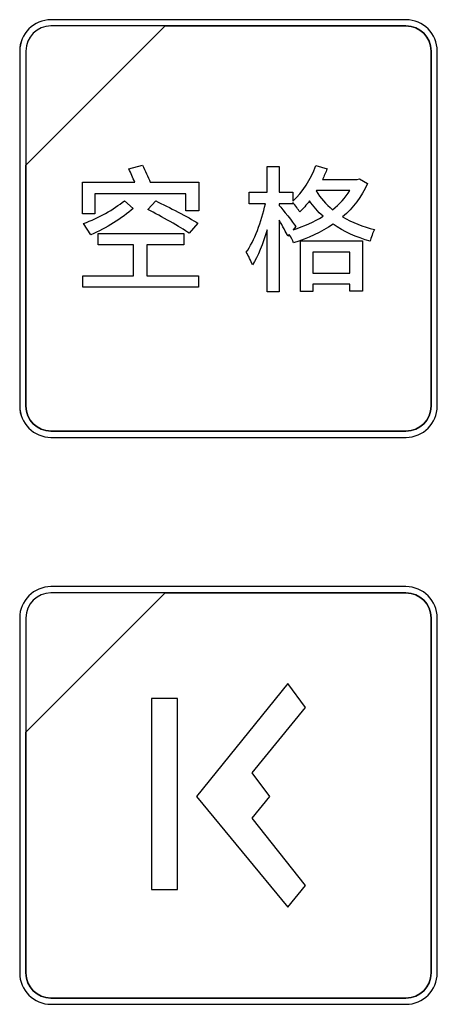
# Model space of a CAD drawing. Header units: millimetres. Extents: x 7146 to 9108, y -1574 to -663.
# Tile 230 of 256: x 7424 to 7438, y -1103 to -1070. Entities that reach past the tile are written whole.
import ezdxf

# ---------------------------------------------------------------- set-up
doc = ezdxf.new("R2010")
doc.units = ezdxf.units.MM
doc.header["$LTSCALE"] = 3

msp = doc.modelspace()

# ---------------------------------------------------------------- linework, layer by layer
at = {"linetype": 'Continuous', "lineweight": 30}
msp.add_lwpolyline([(7428.156, -1099.223), (7429.032, -1099.223), (7429.032, -1092.818), (7428.156, -1092.818), (7428.156, -1099.223)], close=True, dxfattribs=at)
for points, knots in [([(7424.786, -1070.07), (7424.786, -1070.07), (7436.686, -1070.07), (7436.686, -1070.07), (7436.686, -1070.07), (7437.264, -1070.07), (7437.736, -1070.542), (7437.736, -1071.12), (7437.736, -1071.12), (7437.736, -1071.12), (7437.736, -1083.02), (7437.736, -1083.02), (7437.736, -1083.02), (7437.736, -1083.597), (7437.264, -1084.07), (7436.686, -1084.07), (7436.686, -1084.07), (7436.686, -1084.07), (7424.786, -1084.07), (7424.786, -1084.07), (7424.786, -1084.07), (7424.209, -1084.07), (7423.736, -1083.597), (7423.736, -1083.02), (7423.736, -1083.02), (7423.736, -1083.02), (7423.736, -1071.12), (7423.736, -1071.12), (7423.736, -1071.12), (7423.736, -1070.542), (7424.209, -1070.07), (7424.786, -1070.07)], [0, 0, 0, 0, 0.111111, 0.111111, 0.111111, 0.111111, 0.222222, 0.222222, 0.222222, 0.222222, 0.333333, 0.333333, 0.333333, 0.333333, 0.444444, 0.444444, 0.444444, 0.444444, 0.555556, 0.555556, 0.555556, 0.555556, 0.666667, 0.666667, 0.666667, 0.666667, 0.777778, 0.777778, 0.777778, 0.777778, 1, 1, 1, 1]), ([(7424.786, -1070.07), (7424.786, -1070.07), (7436.686, -1070.07), (7436.686, -1070.07), (7436.686, -1070.07), (7437.264, -1070.07), (7437.736, -1070.542), (7437.736, -1071.12), (7437.736, -1071.12), (7437.736, -1071.12), (7437.736, -1083.02), (7437.736, -1083.02), (7437.736, -1083.02), (7437.736, -1083.597), (7437.264, -1084.07), (7436.686, -1084.07), (7436.686, -1084.07), (7436.686, -1084.07), (7424.786, -1084.07), (7424.786, -1084.07), (7424.786, -1084.07), (7424.209, -1084.07), (7423.736, -1083.597), (7423.736, -1083.02), (7423.736, -1083.02), (7423.736, -1083.02), (7423.736, -1071.12), (7423.736, -1071.12), (7423.736, -1071.12), (7423.736, -1070.542), (7424.209, -1070.07), (7424.786, -1070.07)], [0, 0, 0, 0, 0.111111, 0.111111, 0.111111, 0.111111, 0.222222, 0.222222, 0.222222, 0.222222, 0.333333, 0.333333, 0.333333, 0.333333, 0.444444, 0.444444, 0.444444, 0.444444, 0.555556, 0.555556, 0.555556, 0.555556, 0.666667, 0.666667, 0.666667, 0.666667, 0.777778, 0.777778, 0.777778, 0.777778, 1, 1, 1, 1]), ([(7424.786, -1070.07), (7424.786, -1070.07), (7436.687, -1070.07), (7436.687, -1070.07), (7436.687, -1070.07), (7437.264, -1070.07), (7437.736, -1070.542), (7437.736, -1071.12), (7437.736, -1071.12), (7437.736, -1071.12), (7437.736, -1083.02), (7437.736, -1083.02), (7437.736, -1083.02), (7437.736, -1083.597), (7437.264, -1084.07), (7436.687, -1084.07), (7436.687, -1084.07), (7436.687, -1084.07), (7424.786, -1084.07), (7424.786, -1084.07), (7424.786, -1084.07), (7424.209, -1084.07), (7423.737, -1083.597), (7423.737, -1083.02), (7423.737, -1083.02), (7423.737, -1083.02), (7423.737, -1071.12), (7423.737, -1071.12), (7423.737, -1071.12), (7423.737, -1070.542), (7424.209, -1070.07), (7424.786, -1070.07)], [0, 0, 0, 0, 0.111111, 0.111111, 0.111111, 0.111111, 0.222222, 0.222222, 0.222222, 0.222222, 0.333333, 0.333333, 0.333333, 0.333333, 0.444444, 0.444444, 0.444444, 0.444444, 0.555556, 0.555556, 0.555556, 0.555556, 0.666667, 0.666667, 0.666667, 0.666667, 0.777778, 0.777778, 0.777778, 0.777778, 1, 1, 1, 1]), ([(7424.786, -1070.28), (7424.786, -1070.28), (7428.618, -1070.28), (7428.618, -1070.28), (7428.618, -1070.28), (7428.618, -1070.28), (7423.946, -1074.95), (7423.946, -1074.95), (7423.946, -1074.95), (7423.946, -1074.95), (7423.946, -1071.12), (7423.946, -1071.12), (7423.946, -1071.12), (7423.946, -1070.658), (7424.324, -1070.28), (7424.786, -1070.28)], [0, 0, 0, 0, 0.2, 0.2, 0.2, 0.2, 0.4, 0.4, 0.4, 0.4, 0.6, 0.6, 0.6, 0.6, 1, 1, 1, 1]), ([(7428.618, -1070.28), (7428.618, -1070.28), (7428.629, -1070.28), (7428.629, -1070.28), (7428.629, -1070.28), (7428.629, -1070.28), (7436.686, -1070.28), (7436.686, -1070.28), (7436.686, -1070.28), (7437.148, -1070.28), (7437.526, -1070.658), (7437.526, -1071.12), (7437.526, -1071.12), (7437.526, -1071.12), (7437.526, -1083.02), (7437.526, -1083.02), (7437.526, -1083.02), (7437.526, -1083.482), (7437.148, -1083.86), (7436.686, -1083.86), (7436.686, -1083.86), (7436.686, -1083.86), (7424.786, -1083.86), (7424.786, -1083.86), (7424.786, -1083.86), (7424.324, -1083.86), (7423.946, -1083.482), (7423.946, -1083.02), (7423.946, -1083.02), (7423.946, -1083.02), (7423.946, -1075.04), (7423.946, -1075.04), (7423.946, -1075.04), (7423.946, -1075.04), (7423.946, -1074.95), (7423.946, -1074.95), (7423.946, -1074.95), (7423.946, -1074.95), (7428.618, -1070.28), (7428.618, -1070.28)], [0, 0, 0, 0, 0.090909, 0.090909, 0.090909, 0.090909, 0.181818, 0.181818, 0.181818, 0.181818, 0.272727, 0.272727, 0.272727, 0.272727, 0.363636, 0.363636, 0.363636, 0.363636, 0.454545, 0.454545, 0.454545, 0.454545, 0.545455, 0.545455, 0.545455, 0.545455, 0.636364, 0.636364, 0.636364, 0.636364, 0.727273, 0.727273, 0.727273, 0.727273, 0.818182, 0.818182, 0.818182, 0.818182, 1, 1, 1, 1]), ([(7437.526, -1083.02), (7437.526, -1083.02), (7437.526, -1071.12), (7437.526, -1071.12), (7437.526, -1071.12), (7437.526, -1070.658), (7437.148, -1070.28), (7436.686, -1070.28), (7436.686, -1070.28), (7436.686, -1070.28), (7428.629, -1070.28), (7428.629, -1070.28), (7428.629, -1070.28), (7428.629, -1070.28), (7428.618, -1070.28), (7428.618, -1070.28), (7428.618, -1070.28), (7428.618, -1070.28), (7423.946, -1074.95), (7423.946, -1074.95), (7423.946, -1074.95), (7423.946, -1074.95), (7423.946, -1075.04), (7423.946, -1075.04), (7423.946, -1075.04), (7423.946, -1075.04), (7423.946, -1083.02), (7423.946, -1083.02), (7423.946, -1083.02), (7423.946, -1083.482), (7424.324, -1083.86), (7424.786, -1083.86), (7424.786, -1083.86), (7424.786, -1083.86), (7436.686, -1083.86), (7436.686, -1083.86), (7436.686, -1083.86), (7437.148, -1083.86), (7437.526, -1083.482), (7437.526, -1083.02)], [0, 0, 0, 0, 0.090909, 0.090909, 0.090909, 0.090909, 0.181818, 0.181818, 0.181818, 0.181818, 0.272727, 0.272727, 0.272727, 0.272727, 0.363636, 0.363636, 0.363636, 0.363636, 0.454545, 0.454545, 0.454545, 0.454545, 0.545455, 0.545455, 0.545455, 0.545455, 0.636364, 0.636364, 0.636364, 0.636364, 0.727273, 0.727273, 0.727273, 0.727273, 0.818182, 0.818182, 0.818182, 0.818182, 1, 1, 1, 1]), ([(7424.786, -1070.28), (7424.786, -1070.28), (7428.618, -1070.28), (7428.618, -1070.28), (7428.618, -1070.28), (7428.618, -1070.28), (7423.946, -1074.95), (7423.946, -1074.95), (7423.946, -1074.95), (7423.946, -1074.95), (7423.946, -1071.12), (7423.946, -1071.12), (7423.946, -1071.12), (7423.946, -1070.658), (7424.324, -1070.28), (7424.786, -1070.28)], [0, 0, 0, 0, 0.2, 0.2, 0.2, 0.2, 0.4, 0.4, 0.4, 0.4, 0.6, 0.6, 0.6, 0.6, 1, 1, 1, 1]), ([(7428.618, -1070.28), (7428.618, -1070.28), (7428.629, -1070.28), (7428.629, -1070.28), (7428.629, -1070.28), (7428.629, -1070.28), (7436.686, -1070.28), (7436.686, -1070.28), (7436.686, -1070.28), (7437.148, -1070.28), (7437.526, -1070.658), (7437.526, -1071.12), (7437.526, -1071.12), (7437.526, -1071.12), (7437.526, -1083.02), (7437.526, -1083.02), (7437.526, -1083.02), (7437.526, -1083.482), (7437.148, -1083.86), (7436.686, -1083.86), (7436.686, -1083.86), (7436.686, -1083.86), (7424.786, -1083.86), (7424.786, -1083.86), (7424.786, -1083.86), (7424.324, -1083.86), (7423.946, -1083.482), (7423.946, -1083.02), (7423.946, -1083.02), (7423.946, -1083.02), (7423.946, -1075.04), (7423.946, -1075.04), (7423.946, -1075.04), (7423.946, -1075.04), (7423.946, -1074.95), (7423.946, -1074.95), (7423.946, -1074.95), (7423.946, -1074.95), (7428.618, -1070.28), (7428.618, -1070.28)], [0, 0, 0, 0, 0.090909, 0.090909, 0.090909, 0.090909, 0.181818, 0.181818, 0.181818, 0.181818, 0.272727, 0.272727, 0.272727, 0.272727, 0.363636, 0.363636, 0.363636, 0.363636, 0.454545, 0.454545, 0.454545, 0.454545, 0.545455, 0.545455, 0.545455, 0.545455, 0.636364, 0.636364, 0.636364, 0.636364, 0.727273, 0.727273, 0.727273, 0.727273, 0.818182, 0.818182, 0.818182, 0.818182, 1, 1, 1, 1]), ([(7437.526, -1083.02), (7437.526, -1083.02), (7437.526, -1071.12), (7437.526, -1071.12), (7437.526, -1071.12), (7437.526, -1070.658), (7437.148, -1070.28), (7436.686, -1070.28), (7436.686, -1070.28), (7436.686, -1070.28), (7428.629, -1070.28), (7428.629, -1070.28), (7428.629, -1070.28), (7428.629, -1070.28), (7428.618, -1070.28), (7428.618, -1070.28), (7428.618, -1070.28), (7428.618, -1070.28), (7423.946, -1074.95), (7423.946, -1074.95), (7423.946, -1074.95), (7423.946, -1074.95), (7423.946, -1075.04), (7423.946, -1075.04), (7423.946, -1075.04), (7423.946, -1075.04), (7423.946, -1083.02), (7423.946, -1083.02), (7423.946, -1083.02), (7423.946, -1083.482), (7424.324, -1083.86), (7424.786, -1083.86), (7424.786, -1083.86), (7424.786, -1083.86), (7436.686, -1083.86), (7436.686, -1083.86), (7436.686, -1083.86), (7437.148, -1083.86), (7437.526, -1083.482), (7437.526, -1083.02)], [0, 0, 0, 0, 0.090909, 0.090909, 0.090909, 0.090909, 0.181818, 0.181818, 0.181818, 0.181818, 0.272727, 0.272727, 0.272727, 0.272727, 0.363636, 0.363636, 0.363636, 0.363636, 0.454545, 0.454545, 0.454545, 0.454545, 0.545455, 0.545455, 0.545455, 0.545455, 0.636364, 0.636364, 0.636364, 0.636364, 0.727273, 0.727273, 0.727273, 0.727273, 0.818182, 0.818182, 0.818182, 0.818182, 1, 1, 1, 1]), ([(7424.787, -1070.28), (7424.787, -1070.28), (7428.618, -1070.28), (7428.618, -1070.28), (7428.618, -1070.28), (7428.618, -1070.28), (7423.947, -1074.95), (7423.947, -1074.95), (7423.947, -1074.95), (7423.947, -1074.95), (7423.947, -1071.12), (7423.947, -1071.12), (7423.947, -1071.12), (7423.947, -1070.658), (7424.325, -1070.28), (7424.787, -1070.28)], [0, 0, 0, 0, 0.2, 0.2, 0.2, 0.2, 0.4, 0.4, 0.4, 0.4, 0.6, 0.6, 0.6, 0.6, 1, 1, 1, 1]), ([(7428.618, -1070.28), (7428.618, -1070.28), (7428.63, -1070.28), (7428.63, -1070.28), (7428.63, -1070.28), (7428.63, -1070.28), (7436.686, -1070.28), (7436.686, -1070.28), (7436.686, -1070.28), (7437.148, -1070.28), (7437.526, -1070.658), (7437.526, -1071.12), (7437.526, -1071.12), (7437.526, -1071.12), (7437.526, -1083.02), (7437.526, -1083.02), (7437.526, -1083.02), (7437.526, -1083.482), (7437.148, -1083.86), (7436.686, -1083.86), (7436.686, -1083.86), (7436.686, -1083.86), (7424.787, -1083.86), (7424.787, -1083.86), (7424.787, -1083.86), (7424.325, -1083.86), (7423.947, -1083.482), (7423.947, -1083.02), (7423.947, -1083.02), (7423.947, -1083.02), (7423.947, -1075.04), (7423.947, -1075.04), (7423.947, -1075.04), (7423.947, -1075.04), (7423.947, -1074.95), (7423.947, -1074.95), (7423.947, -1074.95), (7423.947, -1074.95), (7428.618, -1070.28), (7428.618, -1070.28)], [0, 0, 0, 0, 0.090909, 0.090909, 0.090909, 0.090909, 0.181818, 0.181818, 0.181818, 0.181818, 0.272727, 0.272727, 0.272727, 0.272727, 0.363636, 0.363636, 0.363636, 0.363636, 0.454545, 0.454545, 0.454545, 0.454545, 0.545455, 0.545455, 0.545455, 0.545455, 0.636364, 0.636364, 0.636364, 0.636364, 0.727273, 0.727273, 0.727273, 0.727273, 0.818182, 0.818182, 0.818182, 0.818182, 1, 1, 1, 1]), ([(7437.526, -1083.02), (7437.526, -1083.02), (7437.526, -1071.12), (7437.526, -1071.12), (7437.526, -1071.12), (7437.526, -1070.658), (7437.148, -1070.28), (7436.686, -1070.28), (7436.686, -1070.28), (7436.686, -1070.28), (7428.63, -1070.28), (7428.63, -1070.28), (7428.63, -1070.28), (7428.63, -1070.28), (7428.618, -1070.28), (7428.618, -1070.28), (7428.618, -1070.28), (7428.618, -1070.28), (7423.947, -1074.95), (7423.947, -1074.95), (7423.947, -1074.95), (7423.947, -1074.95), (7423.947, -1075.04), (7423.947, -1075.04), (7423.947, -1075.04), (7423.947, -1075.04), (7423.947, -1083.02), (7423.947, -1083.02), (7423.947, -1083.02), (7423.947, -1083.482), (7424.325, -1083.86), (7424.787, -1083.86), (7424.787, -1083.86), (7424.787, -1083.86), (7436.686, -1083.86), (7436.686, -1083.86), (7436.686, -1083.86), (7437.148, -1083.86), (7437.526, -1083.482), (7437.526, -1083.02)], [0, 0, 0, 0, 0.090909, 0.090909, 0.090909, 0.090909, 0.181818, 0.181818, 0.181818, 0.181818, 0.272727, 0.272727, 0.272727, 0.272727, 0.363636, 0.363636, 0.363636, 0.363636, 0.454545, 0.454545, 0.454545, 0.454545, 0.545455, 0.545455, 0.545455, 0.545455, 0.636364, 0.636364, 0.636364, 0.636364, 0.727273, 0.727273, 0.727273, 0.727273, 0.818182, 0.818182, 0.818182, 0.818182, 1, 1, 1, 1]), ([(7428.111, -1075.517), (7428.047, -1075.348), (7427.937, -1075.118), (7427.85, -1074.949), (7427.85, -1074.949), (7427.85, -1074.949), (7427.4, -1075.073), (7427.4, -1075.073), (7427.4, -1075.073), (7427.46, -1075.206), (7427.533, -1075.371), (7427.593, -1075.517), (7427.593, -1075.517), (7427.593, -1075.517), (7425.837, -1075.517), (7425.837, -1075.517), (7425.837, -1075.517), (7425.837, -1075.517), (7425.837, -1076.577), (7425.837, -1076.577), (7425.837, -1076.577), (7425.837, -1076.577), (7426.259, -1076.577), (7426.259, -1076.577), (7426.259, -1076.577), (7426.259, -1076.577), (7426.259, -1075.907), (7426.259, -1075.907), (7426.259, -1075.907), (7426.259, -1075.907), (7429.304, -1075.907), (7429.304, -1075.907), (7429.304, -1075.907), (7429.304, -1075.907), (7429.304, -1076.48), (7429.304, -1076.48), (7429.304, -1076.48), (7429.304, -1076.48), (7429.744, -1076.48), (7429.744, -1076.48), (7429.744, -1076.48), (7429.744, -1076.48), (7429.744, -1075.517), (7429.744, -1075.517), (7429.744, -1075.517), (7429.744, -1075.517), (7428.111, -1075.517), (7428.111, -1075.517)], [0, 0, 0, 0, 0.076923, 0.076923, 0.076923, 0.076923, 0.153846, 0.153846, 0.153846, 0.153846, 0.230769, 0.230769, 0.230769, 0.230769, 0.307692, 0.307692, 0.307692, 0.307692, 0.384615, 0.384615, 0.384615, 0.384615, 0.461538, 0.461538, 0.461538, 0.461538, 0.538462, 0.538462, 0.538462, 0.538462, 0.615385, 0.615385, 0.615385, 0.615385, 0.692308, 0.692308, 0.692308, 0.692308, 0.769231, 0.769231, 0.769231, 0.769231, 0.846154, 0.846154, 0.846154, 0.846154, 1, 1, 1, 1]), ([(7435.123, -1075.403), (7435.123, -1075.403), (7435.054, -1075.421), (7435.054, -1075.421), (7435.054, -1075.421), (7435.054, -1075.421), (7433.885, -1075.421), (7433.885, -1075.421), (7433.885, -1075.421), (7433.944, -1075.306), (7433.995, -1075.183), (7434.04, -1075.063), (7434.04, -1075.063), (7434.04, -1075.063), (7433.664, -1074.958), (7433.664, -1074.958), (7433.664, -1074.958), (7433.499, -1075.421), (7433.22, -1075.857), (7432.898, -1076.15), (7432.898, -1076.15), (7432.898, -1076.15), (7432.898, -1075.848), (7432.898, -1075.848), (7432.898, -1075.848), (7432.898, -1075.848), (7432.435, -1075.848), (7432.435, -1075.848), (7432.435, -1075.848), (7432.435, -1075.848), (7432.435, -1074.985), (7432.435, -1074.985), (7432.435, -1074.985), (7432.435, -1074.985), (7432.032, -1074.985), (7432.032, -1074.985), (7432.032, -1074.985), (7432.032, -1074.985), (7432.032, -1075.848), (7432.032, -1075.848), (7432.032, -1075.848), (7432.032, -1075.848), (7431.431, -1075.848), (7431.431, -1075.848), (7431.431, -1075.848), (7431.431, -1075.848), (7431.431, -1076.242), (7431.431, -1076.242), (7431.431, -1076.242), (7431.431, -1076.242), (7431.972, -1076.242), (7431.972, -1076.242), (7431.972, -1076.242), (7431.853, -1076.82), (7431.596, -1077.499), (7431.33, -1077.861), (7431.33, -1077.861), (7431.403, -1077.971), (7431.495, -1078.164), (7431.536, -1078.287), (7431.536, -1078.287), (7431.72, -1078.008), (7431.899, -1077.572), (7432.032, -1077.109), (7432.032, -1077.109), (7432.032, -1077.109), (7432.032, -1079.191), (7432.032, -1079.191), (7432.032, -1079.191), (7432.032, -1079.191), (7432.435, -1079.191), (7432.435, -1079.191), (7432.435, -1079.191), (7432.435, -1079.191), (7432.435, -1076.792), (7432.435, -1076.792), (7432.435, -1076.792), (7432.55, -1076.985), (7432.669, -1077.2), (7432.729, -1077.324), (7432.729, -1077.324), (7432.729, -1077.324), (7432.775, -1077.269), (7432.775, -1077.269), (7432.775, -1077.269), (7432.83, -1077.356), (7432.894, -1077.466), (7432.921, -1077.544), (7432.921, -1077.544), (7433.389, -1077.402), (7433.843, -1077.196), (7434.247, -1076.925), (7434.247, -1076.925), (7434.605, -1077.173), (7435.026, -1077.366), (7435.485, -1077.494), (7435.485, -1077.494), (7435.513, -1077.379), (7435.572, -1077.2), (7435.636, -1077.1), (7435.636, -1077.1), (7435.242, -1077.008), (7434.88, -1076.866), (7434.563, -1076.678), (7434.563, -1076.678), (7434.912, -1076.375), (7435.201, -1076.004), (7435.393, -1075.563), (7435.393, -1075.563), (7435.393, -1075.563), (7435.123, -1075.403), (7435.123, -1075.403)], [0, 0, 0, 0, 0.034483, 0.034483, 0.034483, 0.034483, 0.068966, 0.068966, 0.068966, 0.068966, 0.103448, 0.103448, 0.103448, 0.103448, 0.137931, 0.137931, 0.137931, 0.137931, 0.172414, 0.172414, 0.172414, 0.172414, 0.206897, 0.206897, 0.206897, 0.206897, 0.241379, 0.241379, 0.241379, 0.241379, 0.275862, 0.275862, 0.275862, 0.275862, 0.310345, 0.310345, 0.310345, 0.310345, 0.344828, 0.344828, 0.344828, 0.344828, 0.37931, 0.37931, 0.37931, 0.37931, 0.413793, 0.413793, 0.413793, 0.413793, 0.448276, 0.448276, 0.448276, 0.448276, 0.482759, 0.482759, 0.482759, 0.482759, 0.517241, 0.517241, 0.517241, 0.517241, 0.551724, 0.551724, 0.551724, 0.551724, 0.586207, 0.586207, 0.586207, 0.586207, 0.62069, 0.62069, 0.62069, 0.62069, 0.655172, 0.655172, 0.655172, 0.655172, 0.689655, 0.689655, 0.689655, 0.689655, 0.724138, 0.724138, 0.724138, 0.724138, 0.758621, 0.758621, 0.758621, 0.758621, 0.793103, 0.793103, 0.793103, 0.793103, 0.827586, 0.827586, 0.827586, 0.827586, 0.862069, 0.862069, 0.862069, 0.862069, 0.896552, 0.896552, 0.896552, 0.896552, 0.931034, 0.931034, 0.931034, 0.931034, 1, 1, 1, 1]), ([(7434.806, -1075.797), (7434.655, -1076.04), (7434.458, -1076.256), (7434.224, -1076.439), (7434.224, -1076.439), (7433.999, -1076.256), (7433.811, -1076.045), (7433.674, -1075.806), (7433.674, -1075.806), (7433.674, -1075.806), (7433.683, -1075.797), (7433.683, -1075.797), (7433.683, -1075.797), (7433.683, -1075.797), (7434.806, -1075.797), (7434.806, -1075.797)], [0, 0, 0, 0, 0.2, 0.2, 0.2, 0.2, 0.4, 0.4, 0.4, 0.4, 0.6, 0.6, 0.6, 0.6, 1, 1, 1, 1]), ([(7427.245, -1076.137), (7426.878, -1076.435), (7426.392, -1076.719), (7425.878, -1076.898), (7425.878, -1076.898), (7425.878, -1076.898), (7426.121, -1077.278), (7426.121, -1077.278), (7426.121, -1077.278), (7426.635, -1077.058), (7427.167, -1076.724), (7427.543, -1076.398), (7427.543, -1076.398), (7427.543, -1076.398), (7427.245, -1076.137), (7427.245, -1076.137)], [0, 0, 0, 0, 0.2, 0.2, 0.2, 0.2, 0.4, 0.4, 0.4, 0.4, 0.6, 0.6, 0.6, 0.6, 1, 1, 1, 1]), ([(7429.712, -1076.889), (7429.382, -1076.682), (7428.74, -1076.352), (7428.299, -1076.141), (7428.299, -1076.141), (7428.299, -1076.141), (7428.033, -1076.435), (7428.033, -1076.435), (7428.033, -1076.435), (7428.487, -1076.664), (7429.12, -1077.017), (7429.423, -1077.228), (7429.423, -1077.228), (7429.423, -1077.228), (7429.712, -1076.889), (7429.712, -1076.889)], [0, 0, 0, 0, 0.2, 0.2, 0.2, 0.2, 0.4, 0.4, 0.4, 0.4, 0.6, 0.6, 0.6, 0.6, 1, 1, 1, 1]), ([(7432.995, -1076.999), (7432.908, -1076.884), (7432.55, -1076.412), (7432.435, -1076.297), (7432.435, -1076.297), (7432.435, -1076.297), (7432.435, -1076.242), (7432.435, -1076.242), (7432.435, -1076.242), (7432.435, -1076.242), (7432.898, -1076.242), (7432.898, -1076.242), (7432.898, -1076.242), (7432.898, -1076.242), (7432.898, -1076.201), (7432.898, -1076.201), (7432.898, -1076.201), (7432.976, -1076.288), (7433.082, -1076.439), (7433.123, -1076.513), (7433.123, -1076.513), (7433.238, -1076.403), (7433.348, -1076.279), (7433.453, -1076.141), (7433.453, -1076.141), (7433.577, -1076.329), (7433.733, -1076.503), (7433.907, -1076.659), (7433.907, -1076.659), (7433.605, -1076.847), (7433.261, -1076.994), (7432.903, -1077.109), (7432.903, -1077.109), (7432.903, -1077.109), (7432.995, -1076.999), (7432.995, -1076.999)], [0, 0, 0, 0, 0.1, 0.1, 0.1, 0.1, 0.2, 0.2, 0.2, 0.2, 0.3, 0.3, 0.3, 0.3, 0.4, 0.4, 0.4, 0.4, 0.5, 0.5, 0.5, 0.5, 0.6, 0.6, 0.6, 0.6, 0.7, 0.7, 0.7, 0.7, 0.8, 0.8, 0.8, 0.8, 1, 1, 1, 1]), ([(7428.001, -1077.613), (7428.001, -1077.613), (7429.239, -1077.613), (7429.239, -1077.613), (7429.239, -1077.613), (7429.239, -1077.613), (7429.239, -1077.233), (7429.239, -1077.233), (7429.239, -1077.233), (7429.239, -1077.233), (7426.364, -1077.233), (7426.364, -1077.233), (7426.364, -1077.233), (7426.364, -1077.233), (7426.364, -1077.613), (7426.364, -1077.613), (7426.364, -1077.613), (7426.364, -1077.613), (7427.547, -1077.613), (7427.547, -1077.613), (7427.547, -1077.613), (7427.547, -1077.613), (7427.547, -1078.65), (7427.547, -1078.65), (7427.547, -1078.65), (7427.547, -1078.65), (7425.855, -1078.65), (7425.855, -1078.65), (7425.855, -1078.65), (7425.855, -1078.65), (7425.855, -1079.035), (7425.855, -1079.035), (7425.855, -1079.035), (7425.855, -1079.035), (7429.735, -1079.035), (7429.735, -1079.035), (7429.735, -1079.035), (7429.735, -1079.035), (7429.735, -1078.65), (7429.735, -1078.65), (7429.735, -1078.65), (7429.735, -1078.65), (7428.001, -1078.65), (7428.001, -1078.65), (7428.001, -1078.65), (7428.001, -1078.65), (7428.001, -1077.613), (7428.001, -1077.613)], [0, 0, 0, 0, 0.076923, 0.076923, 0.076923, 0.076923, 0.153846, 0.153846, 0.153846, 0.153846, 0.230769, 0.230769, 0.230769, 0.230769, 0.307692, 0.307692, 0.307692, 0.307692, 0.384615, 0.384615, 0.384615, 0.384615, 0.461538, 0.461538, 0.461538, 0.461538, 0.538462, 0.538462, 0.538462, 0.538462, 0.615385, 0.615385, 0.615385, 0.615385, 0.692308, 0.692308, 0.692308, 0.692308, 0.769231, 0.769231, 0.769231, 0.769231, 0.846154, 0.846154, 0.846154, 0.846154, 1, 1, 1, 1]), ([(7433.155, -1079.177), (7433.155, -1079.177), (7433.559, -1079.177), (7433.559, -1079.177), (7433.559, -1079.177), (7433.559, -1079.177), (7433.559, -1078.939), (7433.559, -1078.939), (7433.559, -1078.939), (7433.559, -1078.939), (7434.806, -1078.939), (7434.806, -1078.939), (7434.806, -1078.939), (7434.806, -1078.939), (7434.806, -1079.168), (7434.806, -1079.168), (7434.806, -1079.168), (7434.806, -1079.168), (7435.228, -1079.168), (7435.228, -1079.168), (7435.228, -1079.168), (7435.228, -1079.168), (7435.228, -1077.485), (7435.228, -1077.485), (7435.228, -1077.485), (7435.228, -1077.485), (7433.155, -1077.485), (7433.155, -1077.485), (7433.155, -1077.485), (7433.155, -1077.485), (7433.155, -1079.177), (7433.155, -1079.177)], [0, 0, 0, 0, 0.111111, 0.111111, 0.111111, 0.111111, 0.222222, 0.222222, 0.222222, 0.222222, 0.333333, 0.333333, 0.333333, 0.333333, 0.444444, 0.444444, 0.444444, 0.444444, 0.555556, 0.555556, 0.555556, 0.555556, 0.666667, 0.666667, 0.666667, 0.666667, 0.777778, 0.777778, 0.777778, 0.777778, 1, 1, 1, 1]), ([(7434.806, -1077.861), (7434.806, -1077.861), (7434.806, -1078.563), (7434.806, -1078.563), (7434.806, -1078.563), (7434.806, -1078.563), (7433.559, -1078.563), (7433.559, -1078.563), (7433.559, -1078.563), (7433.559, -1078.563), (7433.559, -1077.861), (7433.559, -1077.861), (7433.559, -1077.861), (7433.559, -1077.861), (7434.806, -1077.861), (7434.806, -1077.861)], [0, 0, 0, 0, 0.2, 0.2, 0.2, 0.2, 0.4, 0.4, 0.4, 0.4, 0.6, 0.6, 0.6, 0.6, 1, 1, 1, 1]), ([(7424.786, -1089.07), (7424.786, -1089.07), (7436.686, -1089.07), (7436.686, -1089.07), (7436.686, -1089.07), (7437.264, -1089.07), (7437.736, -1089.542), (7437.736, -1090.12), (7437.736, -1090.12), (7437.736, -1090.12), (7437.736, -1102.02), (7437.736, -1102.02), (7437.736, -1102.02), (7437.736, -1102.597), (7437.264, -1103.07), (7436.686, -1103.07), (7436.686, -1103.07), (7436.686, -1103.07), (7424.786, -1103.07), (7424.786, -1103.07), (7424.786, -1103.07), (7424.209, -1103.07), (7423.736, -1102.597), (7423.736, -1102.02), (7423.736, -1102.02), (7423.736, -1102.02), (7423.736, -1090.12), (7423.736, -1090.12), (7423.736, -1090.12), (7423.736, -1089.542), (7424.209, -1089.07), (7424.786, -1089.07)], [0, 0, 0, 0, 0.111111, 0.111111, 0.111111, 0.111111, 0.222222, 0.222222, 0.222222, 0.222222, 0.333333, 0.333333, 0.333333, 0.333333, 0.444444, 0.444444, 0.444444, 0.444444, 0.555556, 0.555556, 0.555556, 0.555556, 0.666667, 0.666667, 0.666667, 0.666667, 0.777778, 0.777778, 0.777778, 0.777778, 1, 1, 1, 1]), ([(7424.786, -1089.07), (7424.786, -1089.07), (7436.686, -1089.07), (7436.686, -1089.07), (7436.686, -1089.07), (7437.264, -1089.07), (7437.736, -1089.542), (7437.736, -1090.12), (7437.736, -1090.12), (7437.736, -1090.12), (7437.736, -1102.02), (7437.736, -1102.02), (7437.736, -1102.02), (7437.736, -1102.597), (7437.264, -1103.07), (7436.686, -1103.07), (7436.686, -1103.07), (7436.686, -1103.07), (7424.786, -1103.07), (7424.786, -1103.07), (7424.786, -1103.07), (7424.209, -1103.07), (7423.736, -1102.597), (7423.736, -1102.02), (7423.736, -1102.02), (7423.736, -1102.02), (7423.736, -1090.12), (7423.736, -1090.12), (7423.736, -1090.12), (7423.736, -1089.542), (7424.209, -1089.07), (7424.786, -1089.07)], [0, 0, 0, 0, 0.111111, 0.111111, 0.111111, 0.111111, 0.222222, 0.222222, 0.222222, 0.222222, 0.333333, 0.333333, 0.333333, 0.333333, 0.444444, 0.444444, 0.444444, 0.444444, 0.555556, 0.555556, 0.555556, 0.555556, 0.666667, 0.666667, 0.666667, 0.666667, 0.777778, 0.777778, 0.777778, 0.777778, 1, 1, 1, 1]), ([(7424.786, -1089.07), (7424.786, -1089.07), (7436.686, -1089.07), (7436.686, -1089.07), (7436.686, -1089.07), (7437.264, -1089.07), (7437.736, -1089.542), (7437.736, -1090.12), (7437.736, -1090.12), (7437.736, -1090.12), (7437.736, -1102.02), (7437.736, -1102.02), (7437.736, -1102.02), (7437.736, -1102.598), (7437.264, -1103.07), (7436.686, -1103.07), (7436.686, -1103.07), (7436.686, -1103.07), (7424.786, -1103.07), (7424.786, -1103.07), (7424.786, -1103.07), (7424.209, -1103.07), (7423.736, -1102.598), (7423.736, -1102.02), (7423.736, -1102.02), (7423.736, -1102.02), (7423.736, -1090.12), (7423.736, -1090.12), (7423.736, -1090.12), (7423.736, -1089.542), (7424.209, -1089.07), (7424.786, -1089.07)], [0, 0, 0, 0, 0.111111, 0.111111, 0.111111, 0.111111, 0.222222, 0.222222, 0.222222, 0.222222, 0.333333, 0.333333, 0.333333, 0.333333, 0.444444, 0.444444, 0.444444, 0.444444, 0.555556, 0.555556, 0.555556, 0.555556, 0.666667, 0.666667, 0.666667, 0.666667, 0.777778, 0.777778, 0.777778, 0.777778, 1, 1, 1, 1]), ([(7424.786, -1089.28), (7424.786, -1089.28), (7428.617, -1089.28), (7428.617, -1089.28), (7428.617, -1089.28), (7428.617, -1089.28), (7423.946, -1093.95), (7423.946, -1093.95), (7423.946, -1093.95), (7423.946, -1093.95), (7423.946, -1090.12), (7423.946, -1090.12), (7423.946, -1090.12), (7423.946, -1089.658), (7424.324, -1089.28), (7424.786, -1089.28)], [0, 0, 0, 0, 0.2, 0.2, 0.2, 0.2, 0.4, 0.4, 0.4, 0.4, 0.6, 0.6, 0.6, 0.6, 1, 1, 1, 1]), ([(7428.617, -1089.28), (7428.617, -1089.28), (7428.629, -1089.28), (7428.629, -1089.28), (7428.629, -1089.28), (7428.629, -1089.28), (7436.686, -1089.28), (7436.686, -1089.28), (7436.686, -1089.28), (7437.148, -1089.28), (7437.526, -1089.658), (7437.526, -1090.12), (7437.526, -1090.12), (7437.526, -1090.12), (7437.526, -1102.02), (7437.526, -1102.02), (7437.526, -1102.02), (7437.526, -1102.482), (7437.148, -1102.86), (7436.686, -1102.86), (7436.686, -1102.86), (7436.686, -1102.86), (7424.786, -1102.86), (7424.786, -1102.86), (7424.786, -1102.86), (7424.324, -1102.86), (7423.946, -1102.482), (7423.946, -1102.02), (7423.946, -1102.02), (7423.946, -1102.02), (7423.946, -1094.04), (7423.946, -1094.04), (7423.946, -1094.04), (7423.946, -1094.04), (7423.946, -1093.95), (7423.946, -1093.95), (7423.946, -1093.95), (7423.946, -1093.95), (7428.617, -1089.28), (7428.617, -1089.28)], [0, 0, 0, 0, 0.090909, 0.090909, 0.090909, 0.090909, 0.181818, 0.181818, 0.181818, 0.181818, 0.272727, 0.272727, 0.272727, 0.272727, 0.363636, 0.363636, 0.363636, 0.363636, 0.454545, 0.454545, 0.454545, 0.454545, 0.545455, 0.545455, 0.545455, 0.545455, 0.636364, 0.636364, 0.636364, 0.636364, 0.727273, 0.727273, 0.727273, 0.727273, 0.818182, 0.818182, 0.818182, 0.818182, 1, 1, 1, 1]), ([(7437.526, -1102.02), (7437.526, -1102.02), (7437.526, -1090.12), (7437.526, -1090.12), (7437.526, -1090.12), (7437.526, -1089.658), (7437.148, -1089.28), (7436.686, -1089.28), (7436.686, -1089.28), (7436.686, -1089.28), (7428.629, -1089.28), (7428.629, -1089.28), (7428.629, -1089.28), (7428.629, -1089.28), (7428.617, -1089.28), (7428.617, -1089.28), (7428.617, -1089.28), (7428.617, -1089.28), (7423.946, -1093.95), (7423.946, -1093.95), (7423.946, -1093.95), (7423.946, -1093.95), (7423.946, -1094.04), (7423.946, -1094.04), (7423.946, -1094.04), (7423.946, -1094.04), (7423.946, -1102.02), (7423.946, -1102.02), (7423.946, -1102.02), (7423.946, -1102.482), (7424.324, -1102.86), (7424.786, -1102.86), (7424.786, -1102.86), (7424.786, -1102.86), (7436.686, -1102.86), (7436.686, -1102.86), (7436.686, -1102.86), (7437.148, -1102.86), (7437.526, -1102.482), (7437.526, -1102.02)], [0, 0, 0, 0, 0.090909, 0.090909, 0.090909, 0.090909, 0.181818, 0.181818, 0.181818, 0.181818, 0.272727, 0.272727, 0.272727, 0.272727, 0.363636, 0.363636, 0.363636, 0.363636, 0.454545, 0.454545, 0.454545, 0.454545, 0.545455, 0.545455, 0.545455, 0.545455, 0.636364, 0.636364, 0.636364, 0.636364, 0.727273, 0.727273, 0.727273, 0.727273, 0.818182, 0.818182, 0.818182, 0.818182, 1, 1, 1, 1]), ([(7424.786, -1089.28), (7424.786, -1089.28), (7428.617, -1089.28), (7428.617, -1089.28), (7428.617, -1089.28), (7428.617, -1089.28), (7423.946, -1093.95), (7423.946, -1093.95), (7423.946, -1093.95), (7423.946, -1093.95), (7423.946, -1090.12), (7423.946, -1090.12), (7423.946, -1090.12), (7423.946, -1089.658), (7424.324, -1089.28), (7424.786, -1089.28)], [0, 0, 0, 0, 0.2, 0.2, 0.2, 0.2, 0.4, 0.4, 0.4, 0.4, 0.6, 0.6, 0.6, 0.6, 1, 1, 1, 1]), ([(7428.617, -1089.28), (7428.617, -1089.28), (7428.629, -1089.28), (7428.629, -1089.28), (7428.629, -1089.28), (7428.629, -1089.28), (7436.686, -1089.28), (7436.686, -1089.28), (7436.686, -1089.28), (7437.148, -1089.28), (7437.526, -1089.658), (7437.526, -1090.12), (7437.526, -1090.12), (7437.526, -1090.12), (7437.526, -1102.02), (7437.526, -1102.02), (7437.526, -1102.02), (7437.526, -1102.482), (7437.148, -1102.86), (7436.686, -1102.86), (7436.686, -1102.86), (7436.686, -1102.86), (7424.786, -1102.86), (7424.786, -1102.86), (7424.786, -1102.86), (7424.324, -1102.86), (7423.946, -1102.482), (7423.946, -1102.02), (7423.946, -1102.02), (7423.946, -1102.02), (7423.946, -1094.04), (7423.946, -1094.04), (7423.946, -1094.04), (7423.946, -1094.04), (7423.946, -1093.95), (7423.946, -1093.95), (7423.946, -1093.95), (7423.946, -1093.95), (7428.617, -1089.28), (7428.617, -1089.28)], [0, 0, 0, 0, 0.090909, 0.090909, 0.090909, 0.090909, 0.181818, 0.181818, 0.181818, 0.181818, 0.272727, 0.272727, 0.272727, 0.272727, 0.363636, 0.363636, 0.363636, 0.363636, 0.454545, 0.454545, 0.454545, 0.454545, 0.545455, 0.545455, 0.545455, 0.545455, 0.636364, 0.636364, 0.636364, 0.636364, 0.727273, 0.727273, 0.727273, 0.727273, 0.818182, 0.818182, 0.818182, 0.818182, 1, 1, 1, 1]), ([(7437.526, -1102.02), (7437.526, -1102.02), (7437.526, -1090.12), (7437.526, -1090.12), (7437.526, -1090.12), (7437.526, -1089.658), (7437.148, -1089.28), (7436.686, -1089.28), (7436.686, -1089.28), (7436.686, -1089.28), (7428.629, -1089.28), (7428.629, -1089.28), (7428.629, -1089.28), (7428.629, -1089.28), (7428.617, -1089.28), (7428.617, -1089.28), (7428.617, -1089.28), (7428.617, -1089.28), (7423.946, -1093.95), (7423.946, -1093.95), (7423.946, -1093.95), (7423.946, -1093.95), (7423.946, -1094.04), (7423.946, -1094.04), (7423.946, -1094.04), (7423.946, -1094.04), (7423.946, -1102.02), (7423.946, -1102.02), (7423.946, -1102.02), (7423.946, -1102.482), (7424.324, -1102.86), (7424.786, -1102.86), (7424.786, -1102.86), (7424.786, -1102.86), (7436.686, -1102.86), (7436.686, -1102.86), (7436.686, -1102.86), (7437.148, -1102.86), (7437.526, -1102.482), (7437.526, -1102.02)], [0, 0, 0, 0, 0.090909, 0.090909, 0.090909, 0.090909, 0.181818, 0.181818, 0.181818, 0.181818, 0.272727, 0.272727, 0.272727, 0.272727, 0.363636, 0.363636, 0.363636, 0.363636, 0.454545, 0.454545, 0.454545, 0.454545, 0.545455, 0.545455, 0.545455, 0.545455, 0.636364, 0.636364, 0.636364, 0.636364, 0.727273, 0.727273, 0.727273, 0.727273, 0.818182, 0.818182, 0.818182, 0.818182, 1, 1, 1, 1]), ([(7424.786, -1089.28), (7424.786, -1089.28), (7428.617, -1089.28), (7428.617, -1089.28), (7428.617, -1089.28), (7428.617, -1089.28), (7423.946, -1093.95), (7423.946, -1093.95), (7423.946, -1093.95), (7423.946, -1093.95), (7423.946, -1090.12), (7423.946, -1090.12), (7423.946, -1090.12), (7423.946, -1089.658), (7424.324, -1089.28), (7424.786, -1089.28)], [0, 0, 0, 0, 0.2, 0.2, 0.2, 0.2, 0.4, 0.4, 0.4, 0.4, 0.6, 0.6, 0.6, 0.6, 1, 1, 1, 1]), ([(7428.617, -1089.28), (7428.617, -1089.28), (7428.629, -1089.28), (7428.629, -1089.28), (7428.629, -1089.28), (7428.629, -1089.28), (7436.686, -1089.28), (7436.686, -1089.28), (7436.686, -1089.28), (7437.148, -1089.28), (7437.526, -1089.658), (7437.526, -1090.12), (7437.526, -1090.12), (7437.526, -1090.12), (7437.526, -1102.02), (7437.526, -1102.02), (7437.526, -1102.02), (7437.526, -1102.482), (7437.148, -1102.86), (7436.686, -1102.86), (7436.686, -1102.86), (7436.686, -1102.86), (7424.786, -1102.86), (7424.786, -1102.86), (7424.786, -1102.86), (7424.324, -1102.86), (7423.946, -1102.482), (7423.946, -1102.02), (7423.946, -1102.02), (7423.946, -1102.02), (7423.946, -1094.04), (7423.946, -1094.04), (7423.946, -1094.04), (7423.946, -1094.04), (7423.946, -1093.95), (7423.946, -1093.95), (7423.946, -1093.95), (7423.946, -1093.95), (7428.617, -1089.28), (7428.617, -1089.28)], [0, 0, 0, 0, 0.090909, 0.090909, 0.090909, 0.090909, 0.181818, 0.181818, 0.181818, 0.181818, 0.272727, 0.272727, 0.272727, 0.272727, 0.363636, 0.363636, 0.363636, 0.363636, 0.454545, 0.454545, 0.454545, 0.454545, 0.545455, 0.545455, 0.545455, 0.545455, 0.636364, 0.636364, 0.636364, 0.636364, 0.727273, 0.727273, 0.727273, 0.727273, 0.818182, 0.818182, 0.818182, 0.818182, 1, 1, 1, 1]), ([(7437.526, -1102.02), (7437.526, -1102.02), (7437.526, -1090.12), (7437.526, -1090.12), (7437.526, -1090.12), (7437.526, -1089.658), (7437.148, -1089.28), (7436.686, -1089.28), (7436.686, -1089.28), (7436.686, -1089.28), (7428.629, -1089.28), (7428.629, -1089.28), (7428.629, -1089.28), (7428.629, -1089.28), (7428.617, -1089.28), (7428.617, -1089.28), (7428.617, -1089.28), (7428.617, -1089.28), (7423.946, -1093.95), (7423.946, -1093.95), (7423.946, -1093.95), (7423.946, -1093.95), (7423.946, -1094.04), (7423.946, -1094.04), (7423.946, -1094.04), (7423.946, -1094.04), (7423.946, -1102.02), (7423.946, -1102.02), (7423.946, -1102.02), (7423.946, -1102.482), (7424.324, -1102.86), (7424.786, -1102.86), (7424.786, -1102.86), (7424.786, -1102.86), (7436.686, -1102.86), (7436.686, -1102.86), (7436.686, -1102.86), (7437.148, -1102.86), (7437.526, -1102.482), (7437.526, -1102.02)], [0, 0, 0, 0, 0.090909, 0.090909, 0.090909, 0.090909, 0.181818, 0.181818, 0.181818, 0.181818, 0.272727, 0.272727, 0.272727, 0.272727, 0.363636, 0.363636, 0.363636, 0.363636, 0.454545, 0.454545, 0.454545, 0.454545, 0.545455, 0.545455, 0.545455, 0.545455, 0.636364, 0.636364, 0.636364, 0.636364, 0.727273, 0.727273, 0.727273, 0.727273, 0.818182, 0.818182, 0.818182, 0.818182, 1, 1, 1, 1]), ([(7432.72, -1099.819), (7432.72, -1099.819), (7429.668, -1096.103), (7429.668, -1096.103), (7429.668, -1096.103), (7429.668, -1096.103), (7432.72, -1092.321), (7432.72, -1092.321), (7432.72, -1092.321), (7432.72, -1092.321), (7433.317, -1093.117), (7433.317, -1093.117), (7433.317, -1093.117), (7433.317, -1093.117), (7431.526, -1095.307), (7431.526, -1095.307), (7431.526, -1095.307), (7431.526, -1095.307), (7432.123, -1096.103), (7432.123, -1096.103), (7432.123, -1096.103), (7432.123, -1096.103), (7431.526, -1096.833), (7431.526, -1096.833), (7431.526, -1096.833), (7431.526, -1096.833), (7433.317, -1099.089), (7433.317, -1099.089), (7433.317, -1099.089), (7433.317, -1099.089), (7432.72, -1099.819), (7432.72, -1099.819)], [0, 0, 0, 0, 0.111111, 0.111111, 0.111111, 0.111111, 0.222222, 0.222222, 0.222222, 0.222222, 0.333333, 0.333333, 0.333333, 0.333333, 0.444444, 0.444444, 0.444444, 0.444444, 0.555556, 0.555556, 0.555556, 0.555556, 0.666667, 0.666667, 0.666667, 0.666667, 0.777778, 0.777778, 0.777778, 0.777778, 1, 1, 1, 1])]:
    msp.add_open_spline(points, degree=3, knots=knots, dxfattribs=at)

doc.saveas('drawing.dxf')
